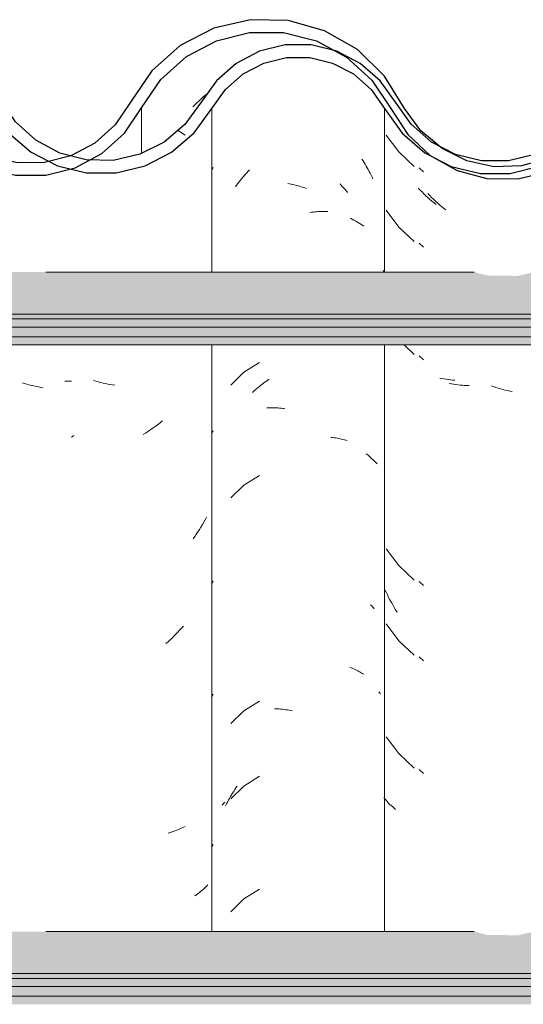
# Model space of a CAD drawing. Header units: metres. Extents: x -28.2 to 13.6, y -1.6 to 5.9.
# Tile 70 of 159: x -16.4 to -16.2, y 3.5 to 3.9. Entities that reach past the tile are written whole.
import ezdxf

# ---------------------------------------------------------------- set-up
doc = ezdxf.new("R2010")
doc.units = ezdxf.units.M
doc.layers.add('A-GLAZ-CWMG', color=7, linetype='Continuous', lineweight=5)
doc.layers.add('A-ROOF', color=7, linetype='Continuous', lineweight=5)
pattern_1 = [(50, (-14.575, 2.812), (0.364365, -0.031877), [0.0381, -0.4191]), (355, (-14.575, 2.812), (-0.070485, 0.382117), [0.03048, -0.33528]), (100.451, (-14.545, 2.81), (0.293886, 0.35023), [0.03238, -0.35618]), (46.184, (-14.575, 2.914), (0.54216, -0.08408), [0.05715, -0.62865]), (96.636, (-14.53, 2.907), (0.4748, 0.49485), [0.04857, -0.53427]), (351.184, (-14.575, 2.914), (0.47481, 0.49485), [0.04572, -0.50292]), (21, (-14.524, 2.888), (0.303226, -0.204528), [0.0381, -0.4191]), (326, (-14.524, 2.888), (0.123607, 0.36838), [0.03048, -0.33528]), (71.451, (-14.499, 2.871), (0.426833, 0.16384), [0.03238, -0.35618]), (37.5, (-14.575, 2.812), (0.0061807, 0.169108), [0.01676, -0.31445, 0.01676, -0.3236, -0.33655]), (37.5, (-14.575, 2.812), (0.0061807, 0.169108), [-0.67158, 0.01676, -0.31979]), (7.5, (-14.575, 2.812), (0.133641, 0.200358), [0.01676, -0.17729, 0.01676, -0.30683, -0.12827]), (7.5, (-14.575, 2.812), (0.133641, 0.200358), [-0.51765, 0.01676, -0.11151]), (327.5, (-14.688, 2.812), (0.2711816, -0.0114606), [0.01676, -0.11024, 0.01676, -0.37948, -0.52578]), (327.5, (-14.688, 2.812), (0.2711816, -0.0114606), [-0.52324, 0.01676, -0.50902]), (317.5, (-14.739, 2.812), (0.296258, 0.05085), [0.01676, -0.14834, 0.01676, -0.24638, -0.37338]), (317.5, (-14.739, 2.812), (0.296258, 0.05085), [-0.42824, 0.01676, -0.35662])]

# ---------------------------------------------------------------- blocks, each defined once
blk = doc.blocks.new('FP_14-D')
at = {"layer": 'A-GLAZ-CWMG', "color": 9, "true_color": 0xc0c0c0}
for p, q in [((-16.2554, 3.86235), (-16.25037, 3.85562)), ((-16.25037, 3.85562), (-16.24428, 3.84979)), ((-16.24187, 3.84031), (-16.24263, 3.84111)), ((-16.2411, 3.83953), (-16.24187, 3.84031)), ((-16.24033, 3.83877), (-16.2411, 3.83953)), ((-16.23954, 3.83802), (-16.24033, 3.83877)), ((-16.23874, 3.83728), (-16.23954, 3.83802)), ((-16.23793, 3.83656), (-16.23874, 3.83728)), ((-16.23712, 3.83586), (-16.23793, 3.83656)), ((-16.2363, 3.83516), (-16.23712, 3.83586)), ((-16.23546, 3.83449), (-16.2363, 3.83516)), ((-16.2554, 3.83221), (-16.25037, 3.82547)), ((-16.25037, 3.82547), (-16.24428, 3.81965)), ((-16.25622, 3.8076), (-16.25661, 3.80808)), ((-16.24827, 3.77825), (-16.24428, 3.77443)), ((-16.23318, 3.76473), (-16.23403, 3.76489)), ((-16.23232, 3.76459), (-16.23318, 3.76473)), ((-16.23145, 3.76446), (-16.23232, 3.76459)), ((-16.23058, 3.76435), (-16.23145, 3.76446)), ((-16.2297, 3.76426), (-16.23058, 3.76435)), ((-16.22881, 3.76418), (-16.2297, 3.76426)), ((-16.22792, 3.76412), (-16.22881, 3.76418)), ((-16.2554, 3.69657), (-16.25037, 3.68983)), ((-16.25037, 3.68983), (-16.24428, 3.68401)), ((-16.25548, 3.67911), (-16.25597, 3.68015)), ((-16.25498, 3.67808), (-16.25548, 3.67911)), ((-16.25447, 3.67706), (-16.25498, 3.67808)), ((-16.25394, 3.67605), (-16.25447, 3.67706)), ((-16.25339, 3.67505), (-16.25394, 3.67605)), ((-16.25284, 3.67406), (-16.25339, 3.67505)), ((-16.25227, 3.67308), (-16.25284, 3.67406)), ((-16.25168, 3.67211), (-16.25227, 3.67308)), ((-16.25108, 3.67115), (-16.25168, 3.67211)), ((-16.2554, 3.66642), (-16.25037, 3.65969)), ((-16.25037, 3.65969), (-16.24428, 3.65386)), ((-16.2554, 3.62121), (-16.25037, 3.61447)), ((-16.25037, 3.61447), (-16.24428, 3.60865)), ((-16.25599, 3.59633), (-16.25646, 3.5969)), ((-16.2555, 3.59577), (-16.25599, 3.59633)), ((-16.25501, 3.59522), (-16.2555, 3.59577)), ((-16.25449, 3.59468), (-16.25501, 3.59522)), ((-16.25396, 3.59414), (-16.25449, 3.59468)), ((-16.25342, 3.59362), (-16.25396, 3.59414)), ((-16.25286, 3.59311), (-16.25342, 3.59362)), ((-16.25229, 3.59261), (-16.25286, 3.59311)), ((-16.25171, 3.59211), (-16.25229, 3.59261))]:
    blk.add_line(p, q, dxfattribs=at)
blk = doc.blocks.new('FP_15-D')
at = {"layer": 'A-GLAZ-CWMG', "color": 9, "true_color": 0xc0c0c0}
for p, q in [((-16.26519, 3.85273), (-16.26474, 3.85204)), ((-16.26474, 3.85204), (-16.2643, 3.85134)), ((-16.2643, 3.85134), (-16.26386, 3.85064)), ((-16.31185, 3.84667), (-16.31131, 3.84726)), ((-16.31131, 3.84726), (-16.31077, 3.84784)), ((-16.31077, 3.84784), (-16.31021, 3.84842)), ((-16.26386, 3.85064), (-16.26344, 3.84993)), ((-16.26344, 3.84993), (-16.26303, 3.84921)), ((-16.26303, 3.84921), (-16.26263, 3.84848)), ((-16.26263, 3.84848), (-16.26224, 3.84774)), ((-16.26224, 3.84774), (-16.26186, 3.847)), ((-16.26186, 3.847), (-16.26149, 3.84625)), ((-16.31537, 3.84223), (-16.3149, 3.84289)), ((-16.3149, 3.84289), (-16.31441, 3.84354)), ((-16.31441, 3.84354), (-16.31391, 3.84419)), ((-16.31391, 3.84419), (-16.31341, 3.84482)), ((-16.31341, 3.84482), (-16.3129, 3.84545)), ((-16.3129, 3.84545), (-16.31238, 3.84606)), ((-16.31238, 3.84606), (-16.31185, 3.84667)), ((-16.29481, 3.84293), (-16.29414, 3.84281)), ((-16.26149, 3.84625), (-16.26113, 3.84549)), ((-16.26113, 3.84549), (-16.26078, 3.84473)), ((-16.31584, 3.84156), (-16.31537, 3.84223)), ((-16.29414, 3.84281), (-16.29347, 3.84267)), ((-16.29347, 3.84267), (-16.2928, 3.84252)), ((-16.2928, 3.84252), (-16.29213, 3.84236)), ((-16.29213, 3.84236), (-16.29146, 3.84218)), ((-16.29146, 3.84218), (-16.29079, 3.842)), ((-16.29079, 3.842), (-16.29012, 3.8418)), ((-16.29012, 3.8418), (-16.28945, 3.84158)), ((-16.28945, 3.84158), (-16.28878, 3.84136)), ((-16.28878, 3.84136), (-16.28811, 3.84112)), ((-16.28811, 3.84112), (-16.28744, 3.84087)), ((-16.28605, 3.83129), (-16.28539, 3.83139)), ((-16.28539, 3.83139), (-16.28473, 3.83148)), ((-16.28473, 3.83148), (-16.28407, 3.83155)), ((-16.28407, 3.83155), (-16.28341, 3.83161)), ((-16.28341, 3.83161), (-16.28275, 3.83166)), ((-16.28275, 3.83166), (-16.2821, 3.8317)), ((-16.2821, 3.8317), (-16.28145, 3.83173)), ((-16.28145, 3.83173), (-16.28081, 3.83174)), ((-16.28081, 3.83174), (-16.28016, 3.83174)), ((-16.28016, 3.83174), (-16.27953, 3.83173)), ((-16.27953, 3.83173), (-16.27889, 3.8317)), ((-16.30624, 3.77119), (-16.31245, 3.76726)), ((-16.31245, 3.76726), (-16.31768, 3.76212)), ((-16.30366, 3.7636), (-16.30304, 3.76404)), ((-16.30304, 3.76404), (-16.30241, 3.76447)), ((-16.30847, 3.75969), (-16.30789, 3.76022)), ((-16.30789, 3.76022), (-16.3073, 3.76073)), ((-16.3073, 3.76073), (-16.30671, 3.76124)), ((-16.30671, 3.76124), (-16.30611, 3.76174)), ((-16.30611, 3.76174), (-16.30551, 3.76222)), ((-16.30551, 3.76222), (-16.3049, 3.76269)), ((-16.3049, 3.76269), (-16.30428, 3.76315)), ((-16.30428, 3.76315), (-16.30366, 3.7636)), ((-16.30904, 3.75915), (-16.30847, 3.75969)), ((-16.3033, 3.75297), (-16.30267, 3.75301)), ((-16.30267, 3.75301), (-16.30204, 3.75303)), ((-16.30204, 3.75303), (-16.30141, 3.75305)), ((-16.30141, 3.75305), (-16.30076, 3.75305)), ((-16.30076, 3.75305), (-16.30012, 3.75304)), ((-16.30012, 3.75304), (-16.29947, 3.75302)), ((-16.29947, 3.75302), (-16.29882, 3.75298)), ((-16.29882, 3.75298), (-16.29817, 3.75294)), ((-16.29817, 3.75294), (-16.29751, 3.75288)), ((-16.29751, 3.75288), (-16.29685, 3.7528)), ((-16.29685, 3.7528), (-16.29619, 3.75272)), ((-16.27759, 3.74119), (-16.27697, 3.74113)), ((-16.27697, 3.74113), (-16.27636, 3.74106)), ((-16.27636, 3.74106), (-16.27575, 3.74097)), ((-16.27575, 3.74097), (-16.27515, 3.74088)), ((-16.27515, 3.74088), (-16.27455, 3.74077)), ((-16.27455, 3.74077), (-16.27396, 3.74065)), ((-16.27396, 3.74065), (-16.27337, 3.74052)), ((-16.27337, 3.74052), (-16.27279, 3.74038)), ((-16.27279, 3.74038), (-16.27222, 3.74023)), ((-16.27222, 3.74023), (-16.27166, 3.74007)), ((-16.27166, 3.74007), (-16.2711, 3.73989)), ((-16.30624, 3.72597), (-16.31245, 3.72204)), ((-16.31245, 3.72204), (-16.31768, 3.71691)), ((-16.26175, 3.67415), (-16.26143, 3.67383)), ((-16.26143, 3.67383), (-16.26111, 3.67351)), ((-16.26111, 3.67351), (-16.2608, 3.67318)), ((-16.2608, 3.67318), (-16.26051, 3.67284)), ((-16.26051, 3.67284), (-16.26022, 3.6725)), ((-16.26996, 3.64907), (-16.26943, 3.64886)), ((-16.26943, 3.64886), (-16.2689, 3.64865)), ((-16.2689, 3.64865), (-16.26838, 3.64842)), ((-16.26838, 3.64842), (-16.26787, 3.64819)), ((-16.26787, 3.64819), (-16.26737, 3.64794)), ((-16.26737, 3.64794), (-16.26688, 3.64769)), ((-16.26688, 3.64769), (-16.26639, 3.64742)), ((-16.26639, 3.64742), (-16.26592, 3.64715)), ((-16.26592, 3.64715), (-16.26545, 3.64687)), ((-16.26545, 3.64687), (-16.265, 3.64658)), ((-16.265, 3.64658), (-16.26455, 3.64628)), ((-16.30624, 3.63554), (-16.31245, 3.63162)), ((-16.31245, 3.63162), (-16.31768, 3.62648)), ((-16.30026, 3.63247), (-16.29961, 3.63245)), ((-16.29961, 3.63245), (-16.29896, 3.63242)), ((-16.29896, 3.63242), (-16.29831, 3.63238)), ((-16.29831, 3.63238), (-16.29765, 3.63232)), ((-16.29765, 3.63232), (-16.29699, 3.63225)), ((-16.29699, 3.63225), (-16.29633, 3.63217)), ((-16.29633, 3.63217), (-16.29567, 3.63207)), ((-16.29567, 3.63207), (-16.295, 3.63197)), ((-16.295, 3.63197), (-16.29433, 3.63185)), ((-16.29433, 3.63185), (-16.29367, 3.63171)), ((-16.29367, 3.63171), (-16.293, 3.63157)), ((-16.30624, 3.6054), (-16.31245, 3.60147)), ((-16.31245, 3.60147), (-16.31768, 3.59634)), ((-16.31744, 3.59795), (-16.317, 3.59865)), ((-16.317, 3.59865), (-16.31656, 3.59934)), ((-16.31656, 3.59934), (-16.31611, 3.60003)), ((-16.31611, 3.60003), (-16.31564, 3.6007)), ((-16.31564, 3.6007), (-16.31517, 3.60137)), ((-16.32094, 3.59412), (-16.32067, 3.59442)), ((-16.32067, 3.59442), (-16.3204, 3.59472)), ((-16.3204, 3.59472), (-16.32012, 3.59501)), ((-16.31983, 3.59357), (-16.31946, 3.59432)), ((-16.31946, 3.59432), (-16.31907, 3.59506)), ((-16.31907, 3.59506), (-16.31868, 3.59579)), ((-16.31868, 3.59579), (-16.31828, 3.59652)), ((-16.31828, 3.59652), (-16.31786, 3.59724)), ((-16.31786, 3.59724), (-16.31744, 3.59795)), ((-16.3212, 3.59381), (-16.32094, 3.59412)), ((-16.30624, 3.56019), (-16.31245, 3.55626)), ((-16.31245, 3.55626), (-16.31768, 3.55112))]:
    blk.add_line(p, q, dxfattribs=at)
blk = doc.blocks.new('FP_16-D')
at = {"layer": 'A-GLAZ-CWMG', "color": 9, "true_color": 0xc0c0c0}
for p, q in [((-16.32542, 3.84828), (-16.32481, 3.84932)), ((-16.37173, 3.76373), (-16.37267, 3.76402)), ((-16.38336, 3.7637), (-16.38427, 3.76371)), ((-16.38245, 3.76369), (-16.38336, 3.7637)), ((-16.38154, 3.76371), (-16.38245, 3.76369)), ((-16.37079, 3.76346), (-16.37173, 3.76373)), ((-16.36985, 3.76321), (-16.37079, 3.76346)), ((-16.3689, 3.76297), (-16.36985, 3.76321)), ((-16.36796, 3.76275), (-16.3689, 3.76297)), ((-16.36702, 3.76255), (-16.36796, 3.76275)), ((-16.36608, 3.76237), (-16.36702, 3.76255)), ((-16.36514, 3.7622), (-16.36608, 3.76237)), ((-16.3642, 3.76205), (-16.36514, 3.7622)), ((-16.34931, 3.74464), (-16.35018, 3.74404)), ((-16.34845, 3.74525), (-16.34931, 3.74464)), ((-16.34759, 3.74588), (-16.34845, 3.74525)), ((-16.34674, 3.74652), (-16.34759, 3.74588)), ((-16.3459, 3.74718), (-16.34674, 3.74652)), ((-16.34507, 3.74786), (-16.3459, 3.74718)), ((-16.35194, 3.74289), (-16.35283, 3.74234)), ((-16.35106, 3.74346), (-16.35194, 3.74289)), ((-16.35018, 3.74404), (-16.35106, 3.74346)), ((-16.32542, 3.74278), (-16.32481, 3.74382)), ((-16.32743, 3.70918), (-16.32798, 3.70819)), ((-16.3297, 3.70525), (-16.3303, 3.7043)), ((-16.32911, 3.70622), (-16.3297, 3.70525)), ((-16.32854, 3.7072), (-16.32911, 3.70622)), ((-16.32798, 3.70819), (-16.32854, 3.7072)), ((-16.33219, 3.7015), (-16.33284, 3.70059)), ((-16.33155, 3.70242), (-16.33219, 3.7015)), ((-16.33092, 3.70335), (-16.33155, 3.70242)), ((-16.3303, 3.7043), (-16.33092, 3.70335)), ((-16.32542, 3.6825), (-16.32481, 3.68354)), ((-16.33673, 3.66556), (-16.33747, 3.66474)), ((-16.34049, 3.66156), (-16.34127, 3.6608)), ((-16.33972, 3.66233), (-16.34049, 3.66156)), ((-16.33896, 3.66312), (-16.33972, 3.66233)), ((-16.33821, 3.66392), (-16.33896, 3.66312)), ((-16.33747, 3.66474), (-16.33821, 3.66392)), ((-16.34287, 3.65933), (-16.34368, 3.65861)), ((-16.34207, 3.66006), (-16.34287, 3.65933)), ((-16.34127, 3.6608), (-16.34207, 3.66006)), ((-16.32542, 3.63728), (-16.32481, 3.63832)), ((-16.34203, 3.5828), (-16.34283, 3.58255)), ((-16.34124, 3.58307), (-16.34203, 3.5828)), ((-16.34045, 3.58335), (-16.34124, 3.58307)), ((-16.33968, 3.58364), (-16.34045, 3.58335)), ((-16.33892, 3.58395), (-16.33968, 3.58364)), ((-16.33817, 3.58427), (-16.33892, 3.58395)), ((-16.33743, 3.58461), (-16.33817, 3.58427)), ((-16.3367, 3.58496), (-16.33743, 3.58461)), ((-16.33598, 3.58532), (-16.3367, 3.58496)), ((-16.32542, 3.577), (-16.32481, 3.57804)), ((-16.33027, 3.55881), (-16.33089, 3.55835)), ((-16.32967, 3.55929), (-16.33027, 3.55881)), ((-16.32909, 3.55978), (-16.32967, 3.55929)), ((-16.32851, 3.56028), (-16.32909, 3.55978)), ((-16.32795, 3.56079), (-16.32851, 3.56028)), ((-16.3274, 3.56131), (-16.32795, 3.56079)), ((-16.32687, 3.56184), (-16.3274, 3.56131)), ((-16.33152, 3.55789), (-16.33216, 3.55745)), ((-16.33089, 3.55835), (-16.33152, 3.55789))]:
    blk.add_line(p, q, dxfattribs=at)
blk = doc.blocks.new('Rectangular Mullion - Telha Fibrocimento - Ondulada-1908998-D')
at = {"layer": 'A-GLAZ-CWMG', "true_color": 0x808080}
h = blk.add_hatch(dxfattribs=at)
h.set_pattern_fill('FP_4', color=8, style=0, pattern_type=2)
h.set_pattern_definition(pattern_1)
h.paths.add_polyline_path([(-15.64976, 3.84479), (-15.63673, 3.84814), (-15.6268, 3.85325), (-15.6175, 3.86139), (-15.60349, 3.88151), (-15.59446, 3.88956), (-15.58383, 3.89525), (-15.57189, 3.89828), (-15.55888, 3.89817), (-15.54622, 3.89472), (-15.53761, 3.89044), (-15.52835, 3.88268), (-15.51284, 3.86263), (-15.50226, 3.85474), (-15.4887, 3.8496), (-15.47691, 3.84809), (-15.47004, 3.84896), (-15.47004, 3.85399), (-15.47701, 3.85312), (-15.49005, 3.85517), (-15.49973, 3.85907), (-15.50932, 3.86618), (-15.52835, 3.88917), (-15.53459, 3.89446), (-15.54841, 3.90088), (-15.56015, 3.90338), (-15.57218, 3.90331), (-15.58454, 3.90035), (-15.59617, 3.89446), (-15.60615, 3.88602), (-15.6175, 3.86993), (-15.61994, 3.86612), (-15.62911, 3.85783), (-15.63783, 3.85294), (-15.64976, 3.84995), (-15.65929, 3.84966), (-15.67009, 3.852), (-15.68002, 3.85688), (-15.68851, 3.86402), (-15.69508, 3.873), (-15.70307, 3.88597), (-15.71397, 3.89657), (-15.72711, 3.90414), (-15.74362, 3.90826), (-15.75724, 3.90846), (-15.77153, 3.90514), (-15.78499, 3.89818), (-15.79635, 3.88808), (-15.81108, 3.86642), (-15.81921, 3.85911), (-15.82883, 3.85398), (-15.83938, 3.8513), (-15.85094, 3.85141), (-15.86272, 3.8548), (-15.87051, 3.85886), (-15.87871, 3.86609), (-15.89303, 3.88678), (-15.90361, 3.8962), (-15.91807, 3.90331), (-15.93058, 3.90625), (-15.9455, 3.90591), (-15.95759, 3.90297), (-15.97013, 3.89645), (-15.98078, 3.88711), (-15.98893, 3.87548), (-15.98561, 3.87301), (-15.9947, 3.86206), (-16.00499, 3.8551), (-16.00637, 3.85771), (-16.01122, 3.85463), (-16.01292, 3.85426), (-16.01217, 3.85165), (-16.0187, 3.84951), (-16.03001, 3.84808), (-16.03902, 3.84978), (-16.04234, 3.85233), (-16.04305, 3.84978), (-16.05672, 3.85583), (-16.06129, 3.85862), (-16.05526, 3.85402), (-16.04657, 3.84949), (-16.03427, 3.84662), (-16.02269, 3.84668), (-16.01122, 3.84951), (-16.00055, 3.8551), (-15.9915, 3.86308), (-15.97714, 3.88364), (-15.96742, 3.8922), (-15.95598, 3.89818), (-15.94346, 3.90126), (-15.92978, 3.90106), (-15.9161, 3.89713), (-15.90663, 3.89216), (-15.89693, 3.88359), (-15.88134, 3.86178), (-15.87347, 3.85479), (-15.86057, 3.8486), (-15.85026, 3.84624), (-15.83882, 3.84628), (-15.82705, 3.84925), (-15.81634, 3.85498), (-15.80729, 3.86313), (-15.79111, 3.88604), (-15.78253, 3.89375), (-15.77047, 3.90015), (-15.75679, 3.90342), (-15.74168, 3.90289), (-15.73041, 3.90003), (-15.71839, 3.89356), (-15.70825, 3.88435), (-15.69383, 3.86257), (-15.68477, 3.85414), (-15.67397, 3.84816), (-15.66207, 3.84498), (-15.65929, 3.84494)])
h.paths.add_polyline_path([(-16.17445, 3.8633), (-16.17521, 3.86397), (-16.17409, 3.86502)])
h.paths.add_polyline_path([(-16.2139, 3.84695), (-16.20576, 3.84697), (-16.19413, 3.84984), (-16.1835, 3.85538), (-16.17445, 3.8633), (-16.17084, 3.8694), (-16.16819, 3.87351), (-16.16749, 3.87314), (-16.16632, 3.8748), (-16.16684, 3.87561), (-16.16058, 3.88408), (-16.16008, 3.88363), (-16.15042, 3.89205), (-16.13683, 3.89848), (-16.12669, 3.90094), (-16.11247, 3.90109), (-16.11188, 3.90338), (-16.09922, 3.90035), (-16.0883, 3.89482), (-16.09024, 3.89192), (-16.0898, 3.89153), (-16.08275, 3.88533), (-16.08524, 3.89002), (-16.07998, 3.88802), (-16.07773, 3.88611), (-16.08062, 3.88346), (-16.07325, 3.87295), (-16.06946, 3.87502), (-16.06717, 3.87295), (-16.07692, 3.88685), (-16.08759, 3.89619), (-16.10156, 3.90302), (-16.11394, 3.90594), (-16.12732, 3.90596), (-16.14088, 3.90265), (-16.15328, 3.89619), (-16.16383, 3.88697), (-16.1798, 3.86524), (-16.18638, 3.85951), (-16.19598, 3.85454), (-16.20646, 3.85198), (-16.21772, 3.85209), (-16.22936, 3.85539), (-16.22298, 3.85198), (-16.21253, 3.84926), (-16.21389, 3.84697)])
h.paths.add_polyline_path([(-16.37552, 3.84723), (-16.36362, 3.84723), (-16.35204, 3.85003), (-16.34143, 3.85546), (-16.33146, 3.86448), (-16.31988, 3.88065), (-16.3128, 3.88684), (-16.30448, 3.89117), (-16.29539, 3.8934), (-16.28545, 3.89325), (-16.27577, 3.89056), (-16.26861, 3.88684), (-16.26125, 3.88025), (-16.2491, 3.86313), (-16.24002, 3.85526), (-16.23897, 3.85526), (-16.23963, 3.85587), (-16.23777, 3.85965), (-16.24683, 3.86257), (-16.24249, 3.86402), (-16.24683, 3.86852), (-16.25, 3.87298), (-16.25361, 3.87295), (-16.2622, 3.88521), (-16.27139, 3.89356), (-16.27788, 3.89657), (-16.28603, 3.89842), (-16.29668, 3.89824), (-16.30619, 3.89592), (-16.31555, 3.89106), (-16.32351, 3.88412), (-16.33609, 3.86661), (-16.34572, 3.85887), (-16.35418, 3.85462), (-16.3648, 3.85218), (-16.37456, 3.85218), (-16.38192, 3.84878), (-16.38004, 3.84832)])
h.paths.add_polyline_path([(-16.38005, 3.84925), (-16.38083, 3.8513), (-16.38472, 3.85003), (-16.38183, 3.84954)])
h.paths.add_polyline_path([(-16.38709, 3.85003), (-16.38623, 3.85286), (-16.38192, 3.85398), (-16.38709, 3.85557), (-16.39765, 3.86193), (-16.40517, 3.8694), (-16.41014, 3.87669), (-16.41382, 3.87295), (-16.40678, 3.86325), (-16.39584, 3.85451), (-16.39182, 3.85245)])
h.paths.add_polyline_path([(-16.03441, 3.85054), (-16.03427, 3.85163), (-16.03799, 3.85255), (-16.0349, 3.85081)])
h.paths.add_polyline_path([(-16.06604, 3.86328), (-16.06259, 3.86641), (-16.06794, 3.8694), (-16.0663, 3.86411)])
at = {"layer": 'A-GLAZ-CWMG'}
for p, q in [((-16.32532, 3.80742), (-16.32532, 3.87295)), ((-16.2561, 3.80742), (-16.2561, 3.87295)), ((-16.32532, 3.54319), (-16.32532, 3.77825)), ((-16.2561, 3.54319), (-16.2561, 3.77825))]:
    blk.add_line(p, q, dxfattribs=at)
at = {"layer": 'A-GLAZ-CWMG', "lineweight": 25, "flags": 128}
for points in [[(-16.25177, 3.87548), (-16.2579, 3.88412), (-16.26587, 3.89106), (-16.27523, 3.89592), (-16.28545, 3.89842), (-16.29597, 3.89842), (-16.30619, 3.89592), (-16.31555, 3.89106), (-16.32351, 3.88412), (-16.32964, 3.87548)], [(-16.32532, 3.87295), (-16.31988, 3.88065), (-16.3128, 3.88684), (-16.30448, 3.89117), (-16.29539, 3.8934), (-16.28603, 3.8934), (-16.27693, 3.89117), (-16.26861, 3.88684), (-16.26154, 3.88065), (-16.2561, 3.87295)], [(-16.32964, 3.87548), (-16.33609, 3.86661), (-16.34443, 3.85952), (-16.35418, 3.85462), (-16.3648, 3.85218), (-16.37569, 3.85235), (-16.38623, 3.8551), (-16.39584, 3.86029), (-16.40396, 3.86763), (-16.41014, 3.87669)], [(-16.17193, 3.87548), (-16.17821, 3.86663), (-16.18638, 3.85951), (-16.19598, 3.85454), (-16.20646, 3.85198), (-16.21724, 3.85198), (-16.22772, 3.85454), (-16.23731, 3.85951), (-16.24548, 3.86663), (-16.25177, 3.87548)], [(-16.41382, 3.87295), (-16.40678, 3.86325), (-16.3977, 3.85546), (-16.38709, 3.85003), (-16.37552, 3.84723), (-16.36362, 3.84723), (-16.35204, 3.85003), (-16.34143, 3.85546), (-16.33236, 3.86325), (-16.32532, 3.87295)], [(-16.2561, 3.87295), (-16.2491, 3.86313), (-16.24002, 3.85526), (-16.22936, 3.84976), (-16.21772, 3.84694), (-16.20576, 3.84697), (-16.19413, 3.84984), (-16.1835, 3.85538), (-16.17445, 3.8633), (-16.16749, 3.87314)]]:
    blk.add_lwpolyline(points, dxfattribs=at)
at = {"layer": 'A-GLAZ-CWMG'}
for name in ['FP_16-D', 'FP_14-D', 'FP_15-D']:
    blk.add_blockref(name, (0, 0), dxfattribs=at)
blk = doc.blocks.new('FP_33-D')
at = {"layer": 'A-GLAZ-CWMG', "color": 9, "true_color": 0xc0c0c0}
for p, q in [((-16.24219, 3.84922), (-16.24045, 3.84758)), ((-16.23803, 3.83812), (-16.23879, 3.83891)), ((-16.23726, 3.83735), (-16.23803, 3.83812)), ((-16.23648, 3.83659), (-16.23726, 3.83735)), ((-16.23569, 3.83584), (-16.23648, 3.83659)), ((-16.23489, 3.83511), (-16.23569, 3.83584)), ((-16.23408, 3.83439), (-16.23489, 3.83511)), ((-16.23326, 3.83369), (-16.23408, 3.83439)), ((-16.23244, 3.833), (-16.23326, 3.83369)), ((-16.2316, 3.83233), (-16.23244, 3.833)), ((-16.24219, 3.81907), (-16.24045, 3.81744)), ((-16.24219, 3.77386), (-16.24045, 3.77223)), ((-16.22931, 3.76259), (-16.23017, 3.76274)), ((-16.22845, 3.76245), (-16.22931, 3.76259)), ((-16.22758, 3.76233), (-16.22845, 3.76245)), ((-16.22671, 3.76222), (-16.22758, 3.76233)), ((-16.22582, 3.76213), (-16.22671, 3.76222)), ((-16.22494, 3.76206), (-16.22582, 3.76213)), ((-16.22404, 3.762), (-16.22494, 3.76206)), ((-16.22315, 3.76196), (-16.22404, 3.762)), ((-16.22224, 3.76194), (-16.22315, 3.76196)), ((-16.2125, 3.76155), (-16.21344, 3.76187)), ((-16.21156, 3.76124), (-16.2125, 3.76155)), ((-16.21062, 3.76094), (-16.21156, 3.76124)), ((-16.20968, 3.76067), (-16.21062, 3.76094)), ((-16.20874, 3.76041), (-16.20968, 3.76067)), ((-16.20779, 3.76017), (-16.20874, 3.76041)), ((-16.20685, 3.75994), (-16.20779, 3.76017)), ((-16.20591, 3.75974), (-16.20685, 3.75994)), ((-16.20497, 3.75955), (-16.20591, 3.75974)), ((-16.24219, 3.68343), (-16.24045, 3.6818)), ((-16.24219, 3.65329), (-16.24045, 3.65165)), ((-16.24219, 3.60807), (-16.24045, 3.60644))]:
    blk.add_line(p, q, dxfattribs=at)
blk = doc.blocks.new('FP_34-D')
at = {"layer": 'A-GLAZ-CWMG', "color": 9, "true_color": 0xc0c0c0}
for p, q in [((-16.32808, 3.87818), (-16.32723, 3.87889)), ((-16.33219, 3.87439), (-16.33139, 3.87518)), ((-16.33139, 3.87518), (-16.33057, 3.87595)), ((-16.33057, 3.87595), (-16.32975, 3.87671)), ((-16.32975, 3.87671), (-16.32892, 3.87745)), ((-16.32892, 3.87745), (-16.32808, 3.87818)), ((-16.33298, 3.87358), (-16.33219, 3.87439)), ((-16.27395, 3.84273), (-16.27317, 3.8419)), ((-16.27317, 3.8419), (-16.2724, 3.84107)), ((-16.2724, 3.84107), (-16.27164, 3.84021)), ((-16.27164, 3.84021), (-16.2709, 3.83935)), ((-16.26979, 3.829), (-16.26907, 3.82864)), ((-16.26907, 3.82864), (-16.26836, 3.82827)), ((-16.26836, 3.82827), (-16.26767, 3.82788)), ((-16.26767, 3.82788), (-16.26699, 3.82748)), ((-16.26699, 3.82748), (-16.26632, 3.82707)), ((-16.26632, 3.82707), (-16.26566, 3.82664)), ((-16.26566, 3.82664), (-16.26502, 3.82621)), ((-16.26502, 3.82621), (-16.26439, 3.82576)), ((-16.26347, 3.73463), (-16.26287, 3.73416)), ((-16.26287, 3.73416), (-16.26229, 3.73367)), ((-16.26229, 3.73367), (-16.26173, 3.73317)), ((-16.26173, 3.73317), (-16.26118, 3.73266)), ((-16.26118, 3.73266), (-16.26064, 3.73214)), ((-16.26064, 3.73214), (-16.26012, 3.73162)), ((-16.26012, 3.73162), (-16.25961, 3.73108)), ((-16.25961, 3.73108), (-16.25912, 3.73053)), ((-16.25841, 3.63926), (-16.2581, 3.63887)), ((-16.2581, 3.63887), (-16.25779, 3.63848))]:
    blk.add_line(p, q, dxfattribs=at)
blk = doc.blocks.new('FP_35-D')
at = {"layer": 'A-GLAZ-CWMG', "color": 9, "true_color": 0xc0c0c0}
for p, q in [((-16.40039, 3.76277), (-16.40133, 3.76306)), ((-16.39945, 3.7625), (-16.40039, 3.76277)), ((-16.39851, 3.76224), (-16.39945, 3.7625)), ((-16.39757, 3.762), (-16.39851, 3.76224)), ((-16.39663, 3.76178), (-16.39757, 3.762)), ((-16.39568, 3.76157), (-16.39663, 3.76178)), ((-16.39474, 3.76139), (-16.39568, 3.76157)), ((-16.3938, 3.76122), (-16.39474, 3.76139)), ((-16.39287, 3.76106), (-16.3938, 3.76122)), ((-16.3806, 3.74189), (-16.38148, 3.74134))]:
    blk.add_line(p, q, dxfattribs=at)
blk = doc.blocks.new('Rectangular Mullion - Telha Fibrocimento - Ondulada-V22-D')
at = {"layer": 'A-GLAZ-CWMG', "true_color": 0x808080}
h = blk.add_hatch(dxfattribs=at)
h.set_pattern_fill('FP_4', color=8, style=0, pattern_type=2)
h.set_pattern_definition(pattern_1)
h.paths.add_polyline_path([(-16.38005, 3.84925), (-16.38602, 3.85024), (-16.38083, 3.8513), (-16.38035, 3.85003)])
h.paths.add_polyline_path([(-16.20276, 3.84479), (-16.19077, 3.8476), (-16.1798, 3.85325), (-16.1705, 3.86139), (-16.15649, 3.88151), (-16.14746, 3.88956), (-16.13683, 3.89525), (-16.12489, 3.89828), (-16.11188, 3.89817), (-16.09922, 3.89472), (-16.09024, 3.89013), (-16.08062, 3.88171), (-16.06584, 3.86263), (-16.05526, 3.85474), (-16.04305, 3.84978), (-16.04234, 3.85233), (-16.03819, 3.84914), (-16.02991, 3.84809), (-16.01696, 3.84973), (-16.01201, 3.85172), (-16.01292, 3.85426), (-16.01221, 3.85464), (-16.00637, 3.85771), (-16.00474, 3.85464), (-15.99364, 3.86308), (-15.98528, 3.87341), (-15.98893, 3.87548), (-15.98585, 3.88056), (-15.9975, 3.86618), (-16.00709, 3.85907), (-16.01812, 3.85462), (-16.03001, 3.85312), (-16.04305, 3.85517), (-16.05273, 3.85907), (-16.06259, 3.86652), (-16.06966, 3.87491), (-16.07351, 3.87332), (-16.08062, 3.88346), (-16.07773, 3.88611), (-16.08135, 3.88854), (-16.08524, 3.89002), (-16.08275, 3.88533), (-16.09024, 3.89192), (-16.0883, 3.89482), (-16.10156, 3.90091), (-16.11188, 3.90338), (-16.11315, 3.90072), (-16.11394, 3.90091), (-16.1268, 3.90091), (-16.13908, 3.89793), (-16.15042, 3.89205), (-16.16008, 3.88363), (-16.16091, 3.88363), (-16.16689, 3.87543), (-16.16632, 3.8748), (-16.16749, 3.87314), (-16.16843, 3.87314), (-16.17663, 3.86139), (-16.1835, 3.85538), (-16.19413, 3.84984), (-16.20702, 3.84697), (-16.21389, 3.84697), (-16.21164, 3.84966), (-16.21229, 3.84966), (-16.22309, 3.852), (-16.23302, 3.85688), (-16.24151, 3.86402), (-16.2491, 3.87466), (-16.25607, 3.88597), (-16.26697, 3.89657), (-16.28011, 3.90414), (-16.29662, 3.90826), (-16.31024, 3.90846), (-16.32453, 3.90514), (-16.33799, 3.89818), (-16.34935, 3.88808), (-16.36408, 3.86642), (-16.37221, 3.85911), (-16.38183, 3.85398), (-16.3867, 3.85235), (-16.38709, 3.85003), (-16.39051, 3.85178), (-16.39238, 3.8513), (-16.40394, 3.85141), (-16.41572, 3.8548), (-16.42351, 3.85886), (-16.43171, 3.86609), (-16.44603, 3.88678), (-16.45661, 3.8962), (-16.47107, 3.90331), (-16.48358, 3.90625), (-16.49688, 3.9063), (-16.51059, 3.90297), (-16.52313, 3.89645), (-16.53378, 3.88711), (-16.54193, 3.87548), (-16.53861, 3.87301), (-16.5477, 3.86206), (-16.55799, 3.8551), (-16.55937, 3.85771), (-16.56422, 3.85463), (-16.56592, 3.85426), (-16.56517, 3.85165), (-16.5717, 3.84951), (-16.58301, 3.84808), (-16.59202, 3.84978), (-16.59534, 3.85233), (-16.59605, 3.84978), (-16.60972, 3.85583), (-16.61884, 3.86262), (-16.60826, 3.85402), (-16.59957, 3.84949), (-16.58727, 3.84662), (-16.57589, 3.84663), (-16.56303, 3.85013), (-16.55355, 3.8551), (-16.5445, 3.86308), (-16.53014, 3.88364), (-16.52042, 3.8922), (-16.50898, 3.89818), (-16.49646, 3.90126), (-16.48278, 3.90106), (-16.4691, 3.89713), (-16.45963, 3.89216), (-16.44993, 3.88359), (-16.43434, 3.86178), (-16.42647, 3.85479), (-16.41357, 3.8486), (-16.40326, 3.84624), (-16.39182, 3.84628), (-16.3786, 3.85003), (-16.36934, 3.85498), (-16.36029, 3.86313), (-16.34572, 3.8846), (-16.33553, 3.89375), (-16.32347, 3.90015), (-16.30979, 3.90342), (-16.29468, 3.90289), (-16.28341, 3.90003), (-16.27139, 3.89356), (-16.26125, 3.88435), (-16.25361, 3.87295), (-16.24997, 3.87295), (-16.24548, 3.86663), (-16.24225, 3.86381), (-16.24662, 3.86237), (-16.23731, 3.85951), (-16.23963, 3.85587), (-16.23672, 3.85356), (-16.22697, 3.84816), (-16.21507, 3.84498), (-16.20573, 3.84484)])
h.paths.add_polyline_path([(-16.72745, 3.8633), (-16.72821, 3.86397), (-16.72709, 3.86502)])
h.paths.add_polyline_path([(-16.7669, 3.84695), (-16.75876, 3.84697), (-16.74713, 3.84984), (-16.7365, 3.85538), (-16.72745, 3.8633), (-16.72384, 3.8694), (-16.72119, 3.87351), (-16.72049, 3.87314), (-16.71932, 3.8748), (-16.71984, 3.87561), (-16.71358, 3.88408), (-16.71308, 3.88363), (-16.70342, 3.89205), (-16.68983, 3.89848), (-16.67882, 3.90094), (-16.66547, 3.90109), (-16.66488, 3.90338), (-16.65222, 3.90035), (-16.6413, 3.89482), (-16.64324, 3.89192), (-16.6428, 3.89153), (-16.63575, 3.88533), (-16.63824, 3.89002), (-16.63298, 3.88802), (-16.63073, 3.88611), (-16.63362, 3.88346), (-16.62625, 3.87295), (-16.62246, 3.87502), (-16.62017, 3.87295), (-16.62992, 3.88685), (-16.64059, 3.89619), (-16.65456, 3.90302), (-16.66694, 3.90594), (-16.68032, 3.90596), (-16.69388, 3.90265), (-16.70628, 3.89619), (-16.71742, 3.88614), (-16.7328, 3.86524), (-16.73938, 3.85951), (-16.74898, 3.85454), (-16.75946, 3.85198), (-16.77072, 3.85209), (-16.78236, 3.85539), (-16.77598, 3.85198), (-16.76553, 3.84926), (-16.76689, 3.84697)])
h.paths.add_polyline_path([(-15.86057, 3.84716), (-15.86057, 3.8486), (-15.86272, 3.84913), (-15.87378, 3.85436), (-15.88316, 3.85819), (-15.8926, 3.86529), (-15.9083, 3.88523), (-15.91991, 3.89379), (-15.93341, 3.89888), (-15.9455, 3.90037), (-15.94858, 3.9), (-15.95806, 3.89709), (-15.96909, 3.89073), (-15.97713, 3.88295), (-15.9674, 3.8898), (-15.95593, 3.89406), (-15.94346, 3.8952), (-15.93142, 3.89314), (-15.92222, 3.88947), (-15.91248, 3.88232), (-15.8993, 3.86529), (-15.89668, 3.86255), (-15.8895, 3.85638), (-15.88134, 3.85162), (-15.87118, 3.84829), (-15.86084, 3.84719)])
h.paths.add_polyline_path([(-16.92852, 3.84723), (-16.91662, 3.84723), (-16.90504, 3.85003), (-16.89443, 3.85546), (-16.88536, 3.86325), (-16.8718, 3.88159), (-16.8658, 3.88684), (-16.85748, 3.89117), (-16.84839, 3.8934), (-16.83845, 3.89325), (-16.82877, 3.89056), (-16.82161, 3.88684), (-16.81425, 3.88025), (-16.8021, 3.86313), (-16.79302, 3.85526), (-16.79197, 3.85526), (-16.79263, 3.85587), (-16.79077, 3.85965), (-16.79983, 3.86257), (-16.79549, 3.86402), (-16.79983, 3.86852), (-16.803, 3.87298), (-16.80661, 3.87295), (-16.8152, 3.88521), (-16.82439, 3.89356), (-16.83088, 3.89657), (-16.83903, 3.89842), (-16.84968, 3.89824), (-16.85919, 3.89592), (-16.86855, 3.89106), (-16.87651, 3.88412), (-16.88909, 3.86661), (-16.89872, 3.85887), (-16.90718, 3.85462), (-16.9178, 3.85218), (-16.92756, 3.85218), (-16.93492, 3.84878), (-16.93304, 3.84832)])
h.paths.add_polyline_path([(-16.93305, 3.84925), (-16.93383, 3.8513), (-16.93772, 3.85003), (-16.93483, 3.84954)])
h.paths.add_polyline_path([(-16.94009, 3.85003), (-16.93923, 3.85286), (-16.93492, 3.85398), (-16.94009, 3.85557), (-16.95065, 3.86193), (-16.95817, 3.8694), (-16.96314, 3.87669), (-16.96682, 3.87295), (-16.95978, 3.86325), (-16.94884, 3.85451), (-16.94482, 3.85245)])
h.paths.add_polyline_path([(-16.58741, 3.85054), (-16.58727, 3.85163), (-16.59099, 3.85255), (-16.5879, 3.85081)])
h.paths.add_polyline_path([(-16.03441, 3.85054), (-16.03799, 3.85255), (-16.03427, 3.85163)])
h.paths.add_polyline_path([(-16.61904, 3.86328), (-16.61559, 3.86641), (-16.62094, 3.8694), (-16.6193, 3.86411)])
h.paths.add_polyline_path([(-16.06604, 3.86328), (-16.06746, 3.8694), (-16.06285, 3.86618), (-16.06584, 3.86346)])
h.paths.add_polyline_path([(-16.17445, 3.8633), (-16.17445, 3.86468), (-16.17521, 3.86397)])
at = {"layer": 'A-GLAZ-CWMG'}
blk.add_line((-16.35343, 3.855), (-16.35343, 3.87324), dxfattribs=at)
at = {"layer": 'A-GLAZ-CWMG', "lineweight": 25, "flags": 128}
for points in [[(-16.24808, 3.873), (-16.25607, 3.88597), (-16.26697, 3.89657), (-16.28011, 3.90414), (-16.29468, 3.90822), (-16.30979, 3.90856), (-16.32453, 3.90514), (-16.33799, 3.89818), (-16.34935, 3.88808), (-16.35791, 3.87548)], [(-16.35343, 3.87324), (-16.34572, 3.8846), (-16.33553, 3.89375), (-16.32347, 3.90015), (-16.31024, 3.90342), (-16.29662, 3.90338), (-16.28341, 3.90003), (-16.27139, 3.89356), (-16.26125, 3.88435), (-16.25361, 3.87295)], [(-16.35791, 3.87548), (-16.36408, 3.86642), (-16.37221, 3.85911), (-16.38183, 3.85398), (-16.39238, 3.8513), (-16.40326, 3.85125), (-16.41384, 3.85382), (-16.42351, 3.85886), (-16.43171, 3.86609), (-16.43797, 3.87509)], [(-16.16693, 3.87548), (-16.17294, 3.86612), (-16.18099, 3.85847), (-16.19061, 3.853), (-16.20125, 3.85), (-16.21229, 3.84966), (-16.22309, 3.852), (-16.23302, 3.85688), (-16.24151, 3.86402), (-16.24808, 3.873)], [(-16.4425, 3.87295), (-16.43558, 3.86288), (-16.42647, 3.85479), (-16.41572, 3.84913), (-16.40394, 3.84624), (-16.39182, 3.84628), (-16.38005, 3.84925), (-16.36934, 3.85498), (-16.36029, 3.86313), (-16.35343, 3.87324)], [(-16.25361, 3.87295), (-16.24683, 3.86257), (-16.23777, 3.85414), (-16.22697, 3.84816), (-16.21507, 3.84498), (-16.20276, 3.84479), (-16.19077, 3.8476), (-16.1798, 3.85325), (-16.1705, 3.86139), (-16.1634, 3.87156)]]:
    blk.add_lwpolyline(points, dxfattribs=at)
at = {"layer": 'A-GLAZ-CWMG'}
for name in ['FP_34-D', 'FP_33-D', 'FP_35-D']:
    blk.add_blockref(name, (0, 0), dxfattribs=at)
blk = doc.blocks.new('LONGARINA_STEEL_FRAME - LONGARINA_STEEL_FRAME-1917798-D')
at = {"layer": 'A-ROOF', "true_color": 0x9fa09c}
h = blk.add_hatch(color=253, dxfattribs=at)
h.paths.add_polyline_path([(-18.04504, 3.79061), (-16.79254, 3.79061), (-16.79254, 3.80742), (-17.30207, 3.80742), (-17.30876, 3.80589), (-17.32107, 3.80607), (-17.32624, 3.80742), (-18.04504, 3.80742)])
h.paths.add_polyline_path([(-15.50504, 3.79061), (-15.50504, 3.80742), (-15.64307, 3.80742), (-15.64976, 3.80589), (-15.66207, 3.80607), (-15.66724, 3.80742), (-16.19607, 3.80742), (-16.20276, 3.80589), (-16.21507, 3.80607), (-16.22024, 3.80742), (-16.74907, 3.80742), (-16.75754, 3.80548), (-16.75754, 3.79061), (-15.55954, 3.79061)])
h = blk.add_hatch(color=253, dxfattribs=at)
h.paths.add_polyline_path([(-16.8718, 3.78863), (-16.79254, 3.78863), (-16.79254, 3.79061), (-18.04504, 3.79061), (-18.04504, 3.78863), (-16.89544, 3.78863)])
h.paths.add_polyline_path([(-15.50504, 3.78863), (-15.50504, 3.79061), (-16.75754, 3.79061), (-16.75754, 3.78863), (-15.55954, 3.78863)])
h = blk.add_hatch(color=253, dxfattribs=at)
h.paths.add_polyline_path([(-18.04504, 3.78537), (-16.79254, 3.78537), (-16.79254, 3.78863), (-18.04504, 3.78863), (-18.04504, 3.78764)])
h.paths.add_polyline_path([(-15.50504, 3.78537), (-15.50504, 3.78863), (-16.75754, 3.78863), (-16.75754, 3.78537), (-15.55954, 3.78537)])
h = blk.add_hatch(color=253, dxfattribs=at)
h.paths.add_polyline_path([(-16.79254, 3.78151), (-16.79254, 3.78537), (-18.04504, 3.78537), (-18.04504, 3.78151), (-16.79461, 3.78151)])
h.paths.add_polyline_path([(-15.50504, 3.78151), (-15.50504, 3.78537), (-16.75754, 3.78537), (-16.75754, 3.78151), (-15.55954, 3.78151)])
h = blk.add_hatch(color=253, dxfattribs=at)
h.paths.add_polyline_path([(-15.55954, 3.77825), (-15.50504, 3.77825), (-15.50504, 3.78151), (-16.75754, 3.78151), (-16.75754, 3.77825), (-15.56015, 3.77825)])
h.paths.add_polyline_path([(-18.04504, 3.77825), (-16.79254, 3.77825), (-16.79302, 3.78151), (-18.04504, 3.78151)])
h = blk.add_hatch(color=253, dxfattribs=at)
h.paths.add_polyline_path([(-18.04504, 3.52638), (-16.79254, 3.52638), (-16.79254, 3.54319), (-17.30207, 3.54319), (-17.30876, 3.54166), (-17.32107, 3.54184), (-17.32624, 3.54319), (-18.04504, 3.54319)])
h.paths.add_polyline_path([(-15.50504, 3.52638), (-15.50504, 3.54319), (-15.64307, 3.54319), (-15.64976, 3.54166), (-15.66207, 3.54184), (-15.66724, 3.54319), (-16.19607, 3.54319), (-16.20276, 3.54166), (-16.21507, 3.54184), (-16.22024, 3.54319), (-16.74907, 3.54319), (-16.75754, 3.54125), (-16.75754, 3.52638), (-15.55954, 3.52638)])
h = blk.add_hatch(color=253, dxfattribs=at)
h.paths.add_polyline_path([(-16.79254, 3.5244), (-16.79254, 3.52638), (-18.04504, 3.52638), (-18.04504, 3.5244), (-16.79461, 3.5244)])
h.paths.add_polyline_path([(-15.50504, 3.5244), (-15.50504, 3.52638), (-16.75754, 3.52638), (-16.75754, 3.5244), (-15.55954, 3.5244)])
h = blk.add_hatch(color=253, dxfattribs=at)
h.paths.add_polyline_path([(-18.04504, 3.52114), (-16.79254, 3.52114), (-16.79254, 3.5244), (-18.04504, 3.5244), (-18.04504, 3.52341)])
h.paths.add_polyline_path([(-15.50504, 3.52114), (-15.50504, 3.5244), (-16.75754, 3.5244), (-16.75754, 3.52114), (-15.55954, 3.52114)])
h = blk.add_hatch(color=253, dxfattribs=at)
h.paths.add_polyline_path([(-18.04504, 3.51728), (-16.79254, 3.51728), (-16.79254, 3.52114), (-18.04504, 3.52114)])
h.paths.add_polyline_path([(-15.50504, 3.51728), (-15.50504, 3.52114), (-16.75754, 3.52114), (-16.75754, 3.51728), (-15.55954, 3.51728)])
h = blk.add_hatch(color=253, dxfattribs=at)
h.paths.add_polyline_path([(-15.55954, 3.51402), (-15.50504, 3.51402), (-15.50554, 3.51728), (-16.75754, 3.51728), (-16.75754, 3.51402), (-15.56015, 3.51402)])
h.paths.add_polyline_path([(-18.04504, 3.51402), (-16.79254, 3.51402), (-16.79302, 3.51728), (-18.04504, 3.51728)])
at = {"layer": 'A-ROOF'}
for p, q in [((-16.22024, 3.80742), (-16.39182, 3.80742)), ((-15.50504, 3.79061), (-16.75754, 3.79061)), ((-15.50504, 3.78863), (-16.75754, 3.78863)), ((-15.50504, 3.78537), (-16.75754, 3.78537)), ((-15.50504, 3.78151), (-16.75754, 3.78151)), ((-15.50504, 3.77825), (-16.75754, 3.77825)), ((-16.22024, 3.54319), (-16.39182, 3.54319)), ((-15.50504, 3.52638), (-16.75754, 3.52638)), ((-15.50504, 3.5244), (-16.75754, 3.5244)), ((-15.50504, 3.52114), (-16.75754, 3.52114)), ((-15.50504, 3.51728), (-16.75754, 3.51728))]:
    blk.add_line(p, q, dxfattribs=at)

msp = doc.modelspace()

# ---------------------------------------------------------------- block references
at = {"layer": 'A-GLAZ-CWMG'}
for name in ['Rectangular Mullion - Telha Fibrocimento - Ondulada-V22-D', 'Rectangular Mullion - Telha Fibrocimento - Ondulada-1908998-D']:
    msp.add_blockref(name, (0, 0), dxfattribs=at)
at = {"layer": 'A-ROOF'}
msp.add_blockref('LONGARINA_STEEL_FRAME - LONGARINA_STEEL_FRAME-1917798-D', (0, 0), dxfattribs=at)

doc.saveas('drawing.dxf')
